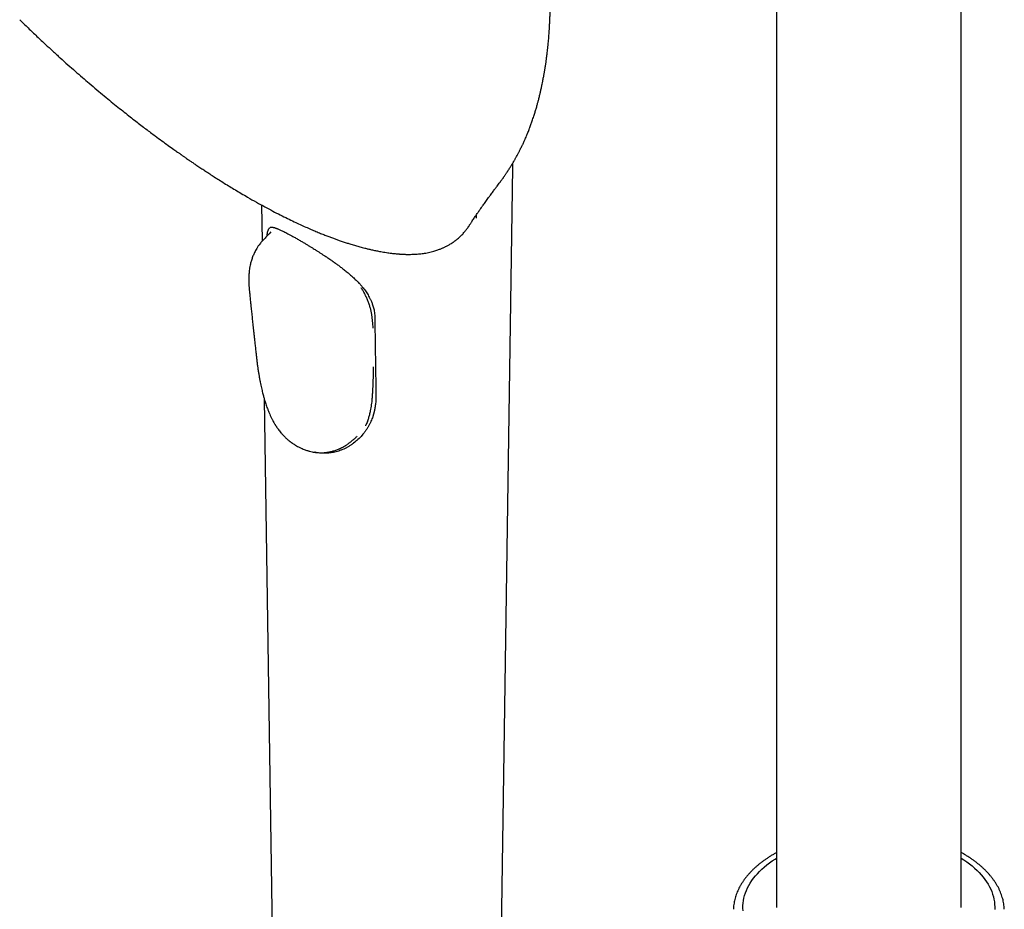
# Model space of a CAD drawing. Header units: millimetres. Extents: x 8 to 1761, y 12 to 2688.
# Tile 8 of 19: x 1495 to 1612, y 832 to 938. Entities that reach past the tile are written whole.
import ezdxf

# ---------------------------------------------------------------- set-up
doc = ezdxf.new("R2010")
doc.units = ezdxf.units.MM

msp = doc.modelspace()

# ---------------------------------------------------------------- linework, layer by layer
at = {"color": 7, "linetype": 'Continuous', "lineweight": 30}
for p, q in [((1585.11, 1045.57), (1585.11, 832.47)), ((1607.11, 832.47), (1607.11, 1045.57)), ((1552.18, 818.28), (1553.67, 920.69)), ((1523.74, 916.24), (1523.8, 911.91)), ((1549.33, 915.05), (1549.33, 914.66)), ((1524.87, 913.04), (1524.65, 912.81)), ((1548.42, 913.68), (1548.39, 913.64)), ((1543.32, 910.51), (1543.33, 910.51)), ((1537.03, 901.56), (1536.99, 902.18)), ((1524.07, 893.09), (1525.16, 818.28)), ((1527.9, 887.54), (1527.91, 887.53)), ((1527.9, 887.53), (1527.91, 887.53))]:
    msp.add_line(p, q, dxfattribs=at)
at = {"color": 7, "linetype": 'Continuous', "lineweight": 30, "flags": 128}
for points in [[(1581.12, 832.09), (1581.1, 832.39), (1581.11, 832.7), (1581.13, 833), (1581.17, 833.31), (1581.23, 833.61), (1581.31, 833.92), (1581.41, 834.22), (1581.52, 834.51), (1581.66, 834.81), (1581.81, 835.1), (1581.98, 835.39), (1582.17, 835.68), (1582.37, 835.96), (1582.6, 836.24), (1582.83, 836.51), (1583.09, 836.78), (1583.36, 837.04), (1583.65, 837.3), (1583.95, 837.55), (1584.27, 837.79), (1584.6, 838.03), (1584.95, 838.26), (1585.11, 838.36)], [(1607.11, 838.36), (1607.44, 838.15), (1607.78, 837.91), (1608.11, 837.67), (1608.42, 837.43), (1608.72, 837.17), (1609, 836.91), (1609.26, 836.65), (1609.51, 836.38), (1609.74, 836.1), (1609.95, 835.82), (1610.15, 835.54), (1610.32, 835.25), (1610.49, 834.96), (1610.63, 834.66), (1610.75, 834.37), (1610.86, 834.07), (1610.95, 833.76), (1611.02, 833.46), (1611.07, 833.16), (1611.1, 832.85), (1611.12, 832.55), (1611.11, 832.24)]]:
    msp.add_lwpolyline(points, dxfattribs=at)
at = {"color": 7, "linetype": 'Continuous', "lineweight": 30}
for points, knots in [([(1552.07, 918.83), (1552.12, 918.89), (1552.21, 919.01), (1552.33, 919.17), (1552.43, 919.32), (1552.52, 919.44), (1552.59, 919.54), (1552.66, 919.64), (1552.74, 919.76), (1552.82, 919.88), (1552.9, 920), (1552.97, 920.1), (1553.03, 920.19), (1553.08, 920.27), (1553.15, 920.38), (1553.25, 920.53), (1553.36, 920.7), (1553.45, 920.85), (1553.54, 920.99), (1553.63, 921.15), (1553.74, 921.32), (1553.84, 921.49), (1553.92, 921.63), (1553.99, 921.76), (1554.06, 921.89), (1554.15, 922.05), (1554.24, 922.22), (1554.32, 922.37), (1554.39, 922.5), (1554.45, 922.61), (1554.5, 922.72), (1554.58, 922.86), (1554.66, 923.04), (1554.75, 923.22), (1554.84, 923.39), (1554.95, 923.63), (1555.11, 923.98), (1555.3, 924.43), (1555.5, 924.91), (1555.68, 925.37), (1555.85, 925.83), (1555.98, 926.21), (1556.09, 926.54), (1556.18, 926.81), (1556.26, 927.06), (1556.33, 927.29), (1556.4, 927.51), (1556.46, 927.73), (1556.53, 927.95), (1556.59, 928.16), (1556.64, 928.36), (1556.71, 928.61), (1556.8, 928.95), (1556.9, 929.36), (1557, 929.79), (1557.09, 930.2), (1557.18, 930.61), (1557.26, 931.03), (1557.34, 931.44), (1557.4, 931.77), (1557.44, 931.98), (1557.46, 932.12), (1557.49, 932.28), (1557.52, 932.43), (1557.54, 932.56), (1557.55, 932.67), (1557.57, 932.78), (1557.59, 932.92), (1557.62, 933.07), (1557.64, 933.22), (1557.66, 933.36), (1557.68, 933.51), (1557.7, 933.7), (1557.73, 933.91), (1557.76, 934.12), (1557.78, 934.33), (1557.82, 934.61), (1557.86, 934.96), (1557.89, 935.34), (1557.93, 935.71), (1557.96, 936.03), (1557.98, 936.35), (1558.01, 936.66), (1558.03, 936.94), (1558.04, 937.2), (1558.06, 937.47), (1558.07, 937.77), (1558.09, 938.08), (1558.1, 938.37), (1558.11, 938.66), (1558.13, 939.03), (1558.14, 939.42), (1558.14, 939.84), (1558.15, 940.21), (1558.15, 940.57), (1558.15, 940.9), (1558.15, 941.24), (1558.15, 941.58), (1558.15, 941.9), (1558.14, 942.2), (1558.13, 942.47), (1558.13, 942.73), (1558.12, 942.99), (1558.11, 943.22), (1558.1, 943.43), (1558.1, 943.59), (1558.09, 943.76), (1558.08, 943.96), (1558.07, 944.17), (1558.06, 944.37), (1558.05, 944.61), (1558.03, 944.91), (1558.01, 945.29), (1557.98, 945.63), (1557.96, 945.94), (1557.94, 946.24), (1557.91, 946.57), (1557.88, 946.92), (1557.85, 947.2), (1557.83, 947.43), (1557.81, 947.6), (1557.8, 947.76), (1557.78, 947.9), (1557.77, 948.04), (1557.75, 948.19), (1557.73, 948.38), (1557.71, 948.59), (1557.68, 948.8), (1557.66, 949.02), (1557.63, 949.26), (1557.6, 949.5), (1557.57, 949.73), (1557.55, 949.92), (1557.52, 950.09), (1557.5, 950.27), (1557.47, 950.46), (1557.44, 950.7), (1557.4, 950.99), (1557.34, 951.34), (1557.28, 951.72), (1557.22, 952.12), (1557.15, 952.53), (1557.08, 952.93), (1557.01, 953.33), (1556.95, 953.68), (1556.89, 953.98), (1556.84, 954.23), (1556.8, 954.44), (1556.76, 954.65), (1556.71, 954.88), (1556.66, 955.14), (1556.6, 955.41), (1556.54, 955.7), (1556.48, 955.95), (1556.44, 956.16), (1556.4, 956.33), (1556.36, 956.51), (1556.31, 956.7), (1556.24, 957.01), (1556.14, 957.44), (1555.99, 958.03), (1555.82, 958.69), (1555.63, 959.38), (1555.42, 960.14), (1555.2, 960.89), (1554.96, 961.67), (1554.72, 962.43), (1554.48, 963.14), (1554.29, 963.69), (1554.16, 964.06), (1554.05, 964.36), (1553.95, 964.64), (1553.86, 964.88), (1553.79, 965.07), (1553.73, 965.23), (1553.65, 965.43), (1553.55, 965.7), (1553.42, 966.04), (1553.29, 966.35), (1553.19, 966.6), (1553.11, 966.79), (1553.03, 966.98), (1552.97, 967.15), (1552.91, 967.28), (1552.85, 967.41), (1552.79, 967.55), (1552.72, 967.72), (1552.63, 967.93), (1552.54, 968.13), (1552.45, 968.34), (1552.36, 968.54), (1552.26, 968.75), (1552.18, 968.93), (1552.11, 969.08), (1552.06, 969.18), (1552.03, 969.26), (1551.99, 969.34), (1551.93, 969.46), (1551.85, 969.63), (1551.75, 969.83), (1551.6, 970.15), (1551.4, 970.54), (1551.17, 971.01), (1550.94, 971.44), (1550.75, 971.81), (1550.59, 972.09), (1550.48, 972.29), (1550.4, 972.44), (1550.32, 972.58), (1550.23, 972.74), (1550.12, 972.94), (1549.99, 973.17), (1549.85, 973.42), (1549.7, 973.67), (1549.55, 973.93), (1549.37, 974.23), (1549.17, 974.56), (1548.95, 974.91), (1548.75, 975.22), (1548.57, 975.51), (1548.41, 975.76), (1548.25, 976), (1548.09, 976.24), (1547.94, 976.46), (1547.8, 976.67), (1547.66, 976.88), (1547.51, 977.09), (1547.37, 977.29), (1547.24, 977.48), (1547.11, 977.67), (1546.96, 977.88), (1546.8, 978.1), (1546.62, 978.35), (1546.4, 978.64), (1546.15, 978.97), (1545.89, 979.31), (1545.63, 979.65), (1545.4, 979.94), (1545.22, 980.17), (1545.09, 980.34), (1544.97, 980.48), (1544.85, 980.63), (1544.73, 980.78), (1544.59, 980.94), (1544.46, 981.1), (1544.33, 981.26), (1544.18, 981.43), (1544.03, 981.61), (1543.87, 981.79), (1543.74, 981.94), (1543.61, 982.09), (1543.48, 982.24), (1543.35, 982.38), (1543.23, 982.52), (1543.1, 982.66), (1542.96, 982.82), (1542.83, 982.96), (1542.73, 983.07), (1542.64, 983.16), (1542.57, 983.25), (1542.48, 983.34), (1542.38, 983.45), (1542.29, 983.55), (1542.21, 983.63), (1542.13, 983.72), (1542, 983.85), (1541.86, 983.99), (1541.71, 984.15), (1541.57, 984.29), (1541.43, 984.44), (1541.29, 984.58), (1541.15, 984.72), (1541.03, 984.84), (1540.93, 984.94), (1540.82, 985.04), (1540.7, 985.16), (1540.58, 985.29), (1540.47, 985.39), (1540.37, 985.48), (1540.28, 985.57), (1540.17, 985.68), (1540.05, 985.79), (1539.93, 985.91), (1539.8, 986.03), (1539.65, 986.17), (1539.47, 986.33), (1539.29, 986.5), (1539.14, 986.64), (1539, 986.76), (1538.87, 986.88), (1538.73, 987), (1538.61, 987.11), (1538.5, 987.21), (1538.37, 987.32), (1538.23, 987.44), (1538.07, 987.58), (1537.92, 987.71), (1537.79, 987.82), (1537.67, 987.92), (1537.55, 988.02), (1537.42, 988.13), (1537.28, 988.24), (1537.16, 988.34), (1537.05, 988.43), (1536.95, 988.51), (1536.84, 988.6), (1536.66, 988.74), (1536.45, 988.91), (1536.21, 989.1), (1535.97, 989.29), (1535.72, 989.49), (1535.47, 989.68), (1535.24, 989.85), (1534.99, 990.04), (1534.75, 990.21), (1534.56, 990.35), (1534.43, 990.44), (1534.31, 990.53), (1534.18, 990.62), (1534, 990.75), (1533.8, 990.89), (1533.6, 991.03), (1533.43, 991.15), (1533.28, 991.25), (1533.12, 991.36), (1532.93, 991.49), (1532.73, 991.62), (1532.54, 991.75), (1532.37, 991.86), (1532.23, 991.95), (1532.08, 992.05), (1531.92, 992.15), (1531.74, 992.27), (1531.54, 992.39), (1531.34, 992.52), (1531.15, 992.63), (1530.97, 992.75), (1530.77, 992.87), (1530.61, 992.96), (1530.47, 993.05), (1530.35, 993.12), (1530.19, 993.21), (1529.99, 993.33), (1529.84, 993.42), (1529.75, 993.47)], [0, 0, 0, 0, 0.00302, 0.005539, 0.007595, 0.009297, 0.010759, 0.012203, 0.013844, 0.015747, 0.017619, 0.019061, 0.020119, 0.021239, 0.02253, 0.024867, 0.027542, 0.029624, 0.031316, 0.03349, 0.036031, 0.038622, 0.040392, 0.041886, 0.043661, 0.045779, 0.048309, 0.050535, 0.052083, 0.05341, 0.054806, 0.056549, 0.059116, 0.061804, 0.063975, 0.065823, 0.071014, 0.077931, 0.083222, 0.089618, 0.09549, 0.100977, 0.104327, 0.107926, 0.111106, 0.113861, 0.11666, 0.119166, 0.122091, 0.124833, 0.127127, 0.129251, 0.13411, 0.139744, 0.144118, 0.149383, 0.154618, 0.158794, 0.164563, 0.169006, 0.170499, 0.172201, 0.174171, 0.176069, 0.177509, 0.178787, 0.180023, 0.181617, 0.183676, 0.185529, 0.186861, 0.188629, 0.19083, 0.193858, 0.195984, 0.198375, 0.201256, 0.205828, 0.211005, 0.214614, 0.218842, 0.222195, 0.225805, 0.229647, 0.231868, 0.235015, 0.238863, 0.24238, 0.245648, 0.248985, 0.252531, 0.258124, 0.262439, 0.267094, 0.270538, 0.274782, 0.278347, 0.28225, 0.286486, 0.289282, 0.292539, 0.295437, 0.298196, 0.301565, 0.303388, 0.30514, 0.307077, 0.309342, 0.311925, 0.314308, 0.316188, 0.319964, 0.324731, 0.329061, 0.331757, 0.335214, 0.339304, 0.343256, 0.347029, 0.349156, 0.351122, 0.352901, 0.354495, 0.355952, 0.357755, 0.359886, 0.362402, 0.364945, 0.367413, 0.369806, 0.373135, 0.375819, 0.377808, 0.379712, 0.381775, 0.383998, 0.386417, 0.390089, 0.394161, 0.398632, 0.403371, 0.408099, 0.412807, 0.417496, 0.422123, 0.425398, 0.428273, 0.430749, 0.433054, 0.435711, 0.43873, 0.442099, 0.445383, 0.448599, 0.451206, 0.453884, 0.456351, 0.45863, 0.460833, 0.467554, 0.474644, 0.482284, 0.492008, 0.500147, 0.510763, 0.520208, 0.529632, 0.539958, 0.547165, 0.550569, 0.554379, 0.558506, 0.561087, 0.563609, 0.565727, 0.567433, 0.571302, 0.57582, 0.580661, 0.583011, 0.585445, 0.587963, 0.590108, 0.591694, 0.593065, 0.594946, 0.597118, 0.599623, 0.602655, 0.604909, 0.607393, 0.610109, 0.612847, 0.61455, 0.615822, 0.616665, 0.61737, 0.619005, 0.621125, 0.62373, 0.626822, 0.633004, 0.638917, 0.644513, 0.649793, 0.653011, 0.6556, 0.657535, 0.659034, 0.661057, 0.663719, 0.666811, 0.670139, 0.673509, 0.676919, 0.680372, 0.685348, 0.690145, 0.694419, 0.698165, 0.701601, 0.704915, 0.7081, 0.711371, 0.713875, 0.716888, 0.719941, 0.722751, 0.725316, 0.727643, 0.730957, 0.733961, 0.737151, 0.741525, 0.746449, 0.751348, 0.756276, 0.761436, 0.76407, 0.766427, 0.768594, 0.770631, 0.772746, 0.77528, 0.777995, 0.779932, 0.782322, 0.785651, 0.788305, 0.790448, 0.79245, 0.795383, 0.797375, 0.798987, 0.801479, 0.804248, 0.806391, 0.808065, 0.809509, 0.810574, 0.812102, 0.814004, 0.815601, 0.816776, 0.818016, 0.819661, 0.822812, 0.825024, 0.827356, 0.82957, 0.832137, 0.834377, 0.836214, 0.837839, 0.839336, 0.841518, 0.843728, 0.845437, 0.846749, 0.848217, 0.849922, 0.851954, 0.854061, 0.855686, 0.85806, 0.861101, 0.864135, 0.866485, 0.868266, 0.870457, 0.872603, 0.874567, 0.876203, 0.877803, 0.880241, 0.882815, 0.885194, 0.887086, 0.888642, 0.890478, 0.892521, 0.894698, 0.896556, 0.897988, 0.899412, 0.900955, 0.90293, 0.907317, 0.910288, 0.91356, 0.917745, 0.921417, 0.92424, 0.927866, 0.932227, 0.934235, 0.935961, 0.937624, 0.939393, 0.941654, 0.944991, 0.947825, 0.950158, 0.952087, 0.954184, 0.956902, 0.959836, 0.962596, 0.964735, 0.966649, 0.96861, 0.970732, 0.973248, 0.976096, 0.978817, 0.981172, 0.983757, 0.986324, 0.988962, 0.990327, 0.991828, 0.993881, 0.996605, 1, 1, 1, 1]), ([(1494.93, 938.33), (1495.26, 938), (1495.94, 937.34), (1496.97, 936.35), (1497.67, 935.7), (1498.01, 935.38)], [0, 0, 0, 0, 0.331128, 0.668568, 1, 1, 1, 1]), ([(1498.01, 935.38), (1498.28, 935.13), (1498.87, 934.59), (1499.75, 933.78), (1500.66, 932.97), (1501.53, 932.2), (1502.38, 931.46), (1503.24, 930.72), (1504.11, 929.98), (1504.99, 929.25), (1505.83, 928.56), (1506.62, 927.92), (1507.37, 927.32), (1508.08, 926.76), (1508.74, 926.24), (1509.36, 925.76), (1509.95, 925.31), (1510.52, 924.88), (1511.15, 924.41), (1511.85, 923.9), (1512.59, 923.36), (1513.15, 922.96), (1513.52, 922.7), (1513.71, 922.56), (1513.86, 922.45), (1513.98, 922.37), (1514.07, 922.31), (1514.16, 922.24), (1514.25, 922.18), (1514.36, 922.11), (1514.48, 922.02), (1514.64, 921.91), (1514.83, 921.78), (1515.07, 921.61), (1515.37, 921.4), (1515.74, 921.15), (1516.16, 920.87), (1516.62, 920.57), (1517.09, 920.25), (1517.59, 919.93), (1518.13, 919.58), (1518.71, 919.21), (1519.32, 918.83), (1519.96, 918.43), (1520.64, 918.02), (1521.35, 917.6), (1521.83, 917.32), (1522.08, 917.18)], [0, 0, 0, 0, 0.034411, 0.073468, 0.111169, 0.147516, 0.182508, 0.216145, 0.254049, 0.290071, 0.32421, 0.356468, 0.387443, 0.416459, 0.443515, 0.468632, 0.492621, 0.515891, 0.538442, 0.570599, 0.601172, 0.630159, 0.639309, 0.647112, 0.653488, 0.658438, 0.661961, 0.665012, 0.669183, 0.673317, 0.678422, 0.684866, 0.692654, 0.701785, 0.715089, 0.730492, 0.747994, 0.767595, 0.786941, 0.807973, 0.830691, 0.855094, 0.881183, 0.908447, 0.937338, 0.967856, 1, 1, 1, 1]), ([(1553.67, 920.68), (1553.67, 920.75), (1553.67, 920.91), (1553.67, 921.09), (1553.68, 921.2), (1553.68, 921.22)], [0, 0, 0, 0, 0.380775, 0.896872, 1, 1, 1, 1]), ([(1548.39, 913.64), (1548.41, 913.67), (1548.45, 913.73), (1548.51, 913.82), (1548.57, 913.91), (1548.63, 914.01), (1548.71, 914.12), (1548.81, 914.27), (1548.93, 914.45), (1549.07, 914.66), (1549.19, 914.85), (1549.32, 915.03), (1549.44, 915.21), (1549.57, 915.39), (1549.69, 915.57), (1549.82, 915.75), (1549.97, 915.96), (1550.13, 916.2), (1550.3, 916.43), (1550.46, 916.66), (1550.63, 916.89), (1550.81, 917.14), (1551, 917.39), (1551.17, 917.62), (1551.33, 917.83), (1551.45, 918), (1551.56, 918.14), (1551.65, 918.27), (1551.77, 918.42), (1551.91, 918.61), (1552.01, 918.75), (1552.07, 918.83)], [0, 0, 0, 0, 0.016484, 0.037209, 0.056256, 0.075764, 0.095861, 0.117071, 0.159077, 0.199373, 0.234957, 0.267892, 0.303862, 0.339402, 0.372422, 0.407045, 0.447055, 0.498981, 0.544374, 0.588256, 0.632681, 0.680511, 0.732901, 0.777328, 0.816328, 0.854233, 0.872855, 0.894611, 0.922994, 0.958116, 1, 1, 1, 1]), ([(1522.08, 917.18), (1522.43, 916.97), (1523.12, 916.58), (1524.12, 916.03), (1525.07, 915.52), (1525.97, 915.06), (1526.82, 914.63), (1527.61, 914.26), (1528.33, 913.92), (1529, 913.61), (1529.63, 913.34), (1530.22, 913.09), (1530.77, 912.86), (1531.28, 912.66), (1531.75, 912.48), (1532.19, 912.31), (1532.61, 912.16), (1533.04, 912.01), (1533.48, 911.86), (1533.94, 911.71), (1534.33, 911.58), (1534.67, 911.48), (1534.94, 911.4), (1535.21, 911.32), (1535.47, 911.25), (1535.75, 911.18), (1536.07, 911.09), (1536.44, 911), (1536.86, 910.9), (1537.32, 910.8), (1537.74, 910.72), (1538.12, 910.65), (1538.45, 910.6), (1538.77, 910.55), (1539.07, 910.51), (1539.34, 910.47), (1539.58, 910.45), (1539.75, 910.43), (1539.88, 910.42), (1539.96, 910.41), (1540.04, 910.41), (1540.1, 910.4), (1540.16, 910.4), (1540.22, 910.39), (1540.29, 910.39), (1540.39, 910.38), (1540.52, 910.37), (1540.68, 910.37), (1540.86, 910.36), (1541.07, 910.35), (1541.28, 910.35), (1541.42, 910.35), (1541.48, 910.35)], [0, 0, 0, 0, 0.046016, 0.09021, 0.132583, 0.173135, 0.211864, 0.248771, 0.2819, 0.313409, 0.343297, 0.371564, 0.39821, 0.423235, 0.446638, 0.468433, 0.489178, 0.509175, 0.534227, 0.557995, 0.580477, 0.595933, 0.610717, 0.624829, 0.638485, 0.653376, 0.66986, 0.691334, 0.715021, 0.740922, 0.76904, 0.788086, 0.808031, 0.827877, 0.845816, 0.862523, 0.877095, 0.889531, 0.895645, 0.901069, 0.905804, 0.909849, 0.913204, 0.916511, 0.920942, 0.927303, 0.935594, 0.945815, 0.957968, 0.972051, 0.988067, 1, 1, 1, 1]), ([(1524.65, 912.81), (1524.62, 912.78), (1524.52, 912.67), (1524.35, 912.5), (1524.17, 912.31), (1524.01, 912.14), (1523.84, 911.96), (1523.68, 911.78), (1523.55, 911.61), (1523.45, 911.47), (1523.35, 911.34), (1523.23, 911.16), (1523.1, 910.95), (1522.97, 910.7), (1522.86, 910.47), (1522.77, 910.26), (1522.68, 910.06), (1522.61, 909.84), (1522.54, 909.63), (1522.47, 909.41), (1522.41, 909.18), (1522.36, 908.95), (1522.32, 908.69), (1522.28, 908.43), (1522.25, 908.13), (1522.23, 907.86), (1522.22, 907.62), (1522.22, 907.41), (1522.22, 907.25), (1522.22, 907.09), (1522.23, 906.94), (1522.23, 906.8), (1522.24, 906.67), (1522.25, 906.55), (1522.26, 906.41), (1522.27, 906.26), (1522.29, 906.08), (1522.3, 905.88), (1522.32, 905.74), (1522.33, 905.66)], [0, 0, 0, 0, 0.015903, 0.053145, 0.084248, 0.111279, 0.136774, 0.166956, 0.193987, 0.209872, 0.227251, 0.249128, 0.286925, 0.318481, 0.345691, 0.372686, 0.39807, 0.423425, 0.45291, 0.477173, 0.506078, 0.540343, 0.56291, 0.602368, 0.640885, 0.677846, 0.715224, 0.741088, 0.764145, 0.785613, 0.806826, 0.832118, 0.84819, 0.866029, 0.886521, 0.909503, 0.9353, 0.963794, 1, 1, 1, 1]), ([(1524.41, 912.56), (1524.41, 912.63), (1524.43, 912.8), (1524.47, 913.01), (1524.52, 913.22), (1524.59, 913.38), (1524.66, 913.48), (1524.71, 913.52), (1524.72, 913.53)], [0, 0, 0, 0, 0.13598, 0.33518, 0.533046, 0.732018, 0.934181, 1, 1, 1, 1]), ([(1524.72, 913.54), (1524.72, 913.54), (1524.74, 913.56), (1524.77, 913.57), (1524.8, 913.58), (1524.83, 913.59), (1524.85, 913.59), (1524.87, 913.59), (1524.88, 913.59), (1524.9, 913.6), (1524.93, 913.6), (1524.97, 913.59), (1525.02, 913.59), (1525.09, 913.58), (1525.17, 913.56), (1525.27, 913.54), (1525.36, 913.51), (1525.45, 913.48), (1525.54, 913.45), (1525.65, 913.41), (1525.77, 913.36), (1525.92, 913.29), (1526.09, 913.21), (1526.29, 913.12), (1526.51, 913.01), (1526.76, 912.88), (1527.04, 912.73), (1527.37, 912.55), (1527.74, 912.34), (1528.01, 912.19), (1528.15, 912.11)], [0, 0, 0, 0, 0.039099, 0.077247, 0.109461, 0.137965, 0.159263, 0.173321, 0.184259, 0.19671, 0.210684, 0.235731, 0.262938, 0.288285, 0.328427, 0.362594, 0.398475, 0.423918, 0.451049, 0.479884, 0.51299, 0.55224, 0.597649, 0.641491, 0.689881, 0.742809, 0.800285, 0.862312, 0.928874, 1, 1, 1, 1]), ([(1546.75, 911.93), (1546.78, 911.94), (1546.9, 912.03), (1547.09, 912.18), (1547.32, 912.38), (1547.53, 912.58), (1547.71, 912.76), (1547.86, 912.94), (1548, 913.1), (1548.12, 913.26), (1548.22, 913.39), (1548.31, 913.51), (1548.37, 913.61), (1548.41, 913.66), (1548.42, 913.68)], [0, 0, 0, 0, 0.040635, 0.180229, 0.309558, 0.42862, 0.537411, 0.635931, 0.724178, 0.802152, 0.869852, 0.927282, 0.974444, 1, 1, 1, 1]), ([(1528.15, 912.11), (1528.28, 912.03), (1528.52, 911.89), (1528.88, 911.68), (1529.21, 911.48), (1529.51, 911.3), (1529.78, 911.14), (1530.01, 910.99), (1530.19, 910.88), (1530.35, 910.78), (1530.49, 910.69), (1530.68, 910.57), (1530.92, 910.41), (1531.23, 910.21), (1531.58, 909.98), (1531.96, 909.72), (1532.35, 909.44), (1532.72, 909.18), (1533.09, 908.91), (1533.46, 908.62), (1533.86, 908.31), (1534.25, 907.97), (1534.64, 907.63), (1535, 907.28), (1535.33, 906.95), (1535.61, 906.64), (1535.84, 906.36), (1536.03, 906.11), (1536.2, 905.88), (1536.36, 905.64), (1536.51, 905.38), (1536.67, 905.1), (1536.81, 904.79), (1536.93, 904.5), (1537.02, 904.22), (1537.09, 903.98), (1537.15, 903.71), (1537.2, 903.42), (1537.23, 903.11), (1537.24, 902.91), (1537.24, 902.81)], [0, 0, 0, 0, 0.0364542, 0.0692699, 0.0984598, 0.1240192, 0.1483291, 0.1680813, 0.183279, 0.1946897, 0.2065693, 0.2195707, 0.2422632, 0.2677188, 0.2952191, 0.3296402, 0.3621659, 0.3927836, 0.4221867, 0.4539323, 0.4885103, 0.5259043, 0.5609095, 0.5973726, 0.630985, 0.6609865, 0.6873762, 0.7101695, 0.7311994, 0.753056, 0.7761011, 0.8013397, 0.8288285, 0.8581987, 0.8786926, 0.8999242, 0.922002, 0.9466978, 0.9746568, 1, 1, 1, 1]), ([(1543.33, 910.51), (1543.44, 910.53), (1543.66, 910.57), (1543.96, 910.65), (1544.25, 910.72), (1544.51, 910.8), (1544.73, 910.88), (1544.94, 910.95), (1545.12, 911.02), (1545.27, 911.09), (1545.41, 911.15), (1545.54, 911.21), (1545.69, 911.28), (1545.85, 911.36), (1546.02, 911.45), (1546.19, 911.55), (1546.38, 911.67), (1546.57, 911.79), (1546.69, 911.88), (1546.75, 911.92)], [0, 0, 0, 0, 0.081289, 0.162694, 0.238019, 0.307264, 0.370428, 0.42751, 0.478507, 0.523421, 0.560049, 0.600399, 0.645337, 0.694862, 0.748976, 0.80659, 0.868633, 0.935104, 1, 1, 1, 1]), ([(1541.48, 910.35), (1541.69, 910.36), (1542.13, 910.37), (1542.74, 910.42), (1543.13, 910.48), (1543.32, 910.51)], [0, 0, 0, 0, 0.331349, 0.668694, 1, 1, 1, 1]), ([(1536.15, 905.42), (1536.05, 905.61), (1535.89, 905.94), (1535.69, 906.25), (1535.61, 906.38)], [0, 0, 0, 0, 0.592413, 1, 1, 1, 1]), ([(1522.33, 905.66), (1522.34, 905.55), (1522.36, 905.34), (1522.39, 905.03), (1522.42, 904.76), (1522.44, 904.53), (1522.46, 904.33), (1522.48, 904.17), (1522.49, 904.03), (1522.5, 903.9), (1522.52, 903.72), (1522.55, 903.45), (1522.59, 903.11), (1522.63, 902.76), (1522.66, 902.41), (1522.7, 902.06), (1522.74, 901.68), (1522.79, 901.26), (1522.84, 900.8), (1522.89, 900.32), (1522.95, 899.8), (1523.01, 899.25), (1523.05, 898.87), (1523.07, 898.67)], [0, 0, 0, 0, 0.048366, 0.091478, 0.129659, 0.162952, 0.191359, 0.214496, 0.23294, 0.249906, 0.267657, 0.313085, 0.362978, 0.417367, 0.46229, 0.512115, 0.567124, 0.627313, 0.692683, 0.761929, 0.836179, 0.915475, 1, 1, 1, 1]), ([(1536.99, 902.18), (1536.98, 902.31), (1536.96, 902.56), (1536.92, 902.93), (1536.86, 903.32), (1536.78, 903.71), (1536.67, 904.11), (1536.53, 904.52), (1536.37, 904.93), (1536.24, 905.23), (1536.16, 905.39), (1536.15, 905.42)], [0, 0, 0, 0, 0.119779, 0.239523, 0.359902, 0.480277, 0.603743, 0.727207, 0.852233, 0.977256, 1, 1, 1, 1]), ([(1537.24, 902.81), (1537.26, 901.4), (1537.3, 898.29), (1537.35, 895.17), (1537.37, 893.46)], [0, 0, 0, 0, 0.451909, 1, 1, 1, 1]), ([(1523.07, 898.67), (1523.09, 898.5), (1523.12, 898.18), (1523.18, 897.7), (1523.24, 897.24), (1523.3, 896.78), (1523.37, 896.34), (1523.44, 895.91), (1523.51, 895.5), (1523.59, 895.13), (1523.66, 894.77), (1523.73, 894.44), (1523.8, 894.14), (1523.87, 893.86), (1523.93, 893.62), (1523.99, 893.4), (1524.04, 893.19), (1524.1, 892.98), (1524.17, 892.75), (1524.25, 892.51), (1524.34, 892.24), (1524.45, 891.95), (1524.57, 891.63), (1524.71, 891.3), (1524.86, 890.98), (1525, 890.7), (1525.13, 890.44), (1525.25, 890.24), (1525.34, 890.09), (1525.4, 889.99), (1525.44, 889.92), (1525.49, 889.85), (1525.55, 889.76), (1525.63, 889.64), (1525.75, 889.48), (1525.89, 889.29), (1526.06, 889.07), (1526.27, 888.84), (1526.52, 888.58), (1526.81, 888.31), (1527.15, 888.03), (1527.51, 887.77), (1527.77, 887.61), (1527.9, 887.54)], [0, 0, 0, 0, 0.050148, 0.094789, 0.137419, 0.177793, 0.215507, 0.250436, 0.282663, 0.312297, 0.339316, 0.363686, 0.387802, 0.408535, 0.426269, 0.442351, 0.456896, 0.473619, 0.488913, 0.508012, 0.527705, 0.550094, 0.575119, 0.602785, 0.626823, 0.651787, 0.67351, 0.691357, 0.705324, 0.712921, 0.718533, 0.723681, 0.732037, 0.74377, 0.758891, 0.777419, 0.799381, 0.824813, 0.853761, 0.886278, 0.922438, 0.962366, 1, 1, 1, 1]), ([(1537, 894.08), (1537.02, 894.42), (1537.05, 895.11), (1537.09, 896.07), (1537.1, 896.68), (1537.1, 896.94)], [0, 0, 0, 0, 0.3603695, 0.7207919, 1, 1, 1, 1]), ([(1536.36, 890.42), (1536.41, 890.56), (1536.52, 890.83), (1536.64, 891.26), (1536.77, 891.79), (1536.87, 892.42), (1536.94, 893.06), (1536.98, 893.62), (1536.99, 893.92), (1537, 894.08)], [0, 0, 0, 0, 0.125929, 0.25197, 0.377941, 0.570934, 0.763963, 0.881964, 1, 1, 1, 1]), ([(1537.37, 893.46), (1537.37, 893.37), (1537.37, 893.17), (1537.36, 892.88), (1537.34, 892.59), (1537.3, 892.32), (1537.27, 892.06), (1537.22, 891.83), (1537.18, 891.66), (1537.15, 891.54), (1537.13, 891.46), (1537.11, 891.38), (1537.09, 891.3), (1537.06, 891.21), (1537.03, 891.1), (1536.98, 890.94), (1536.9, 890.72), (1536.78, 890.45), (1536.65, 890.16), (1536.49, 889.87), (1536.32, 889.58), (1536.13, 889.29), (1535.93, 889.03), (1535.79, 888.86), (1535.72, 888.78)], [0, 0, 0, 0, 0.054011, 0.117054, 0.173834, 0.224366, 0.282038, 0.32864, 0.364183, 0.385854, 0.399825, 0.413758, 0.43052, 0.45011, 0.472529, 0.497774, 0.548755, 0.60814, 0.671047, 0.735569, 0.80171, 0.869466, 0.938833, 1, 1, 1, 1]), ([(1536.36, 890.42), (1536.3, 890.28), (1536.23, 890.1), (1536.14, 889.94), (1536.13, 889.92)], [0, 0, 0, 0, 0.837702, 1, 1, 1, 1]), ([(1527.91, 887.53), (1528, 887.48), (1528.17, 887.38), (1528.44, 887.25), (1528.7, 887.14), (1528.93, 887.05), (1529.13, 886.98), (1529.29, 886.93), (1529.51, 886.87), (1529.8, 886.8), (1530.15, 886.74), (1530.5, 886.71), (1530.82, 886.7), (1531.09, 886.7), (1531.34, 886.72), (1531.56, 886.75), (1531.79, 886.79), (1532, 886.83), (1532.2, 886.88), (1532.4, 886.94), (1532.61, 887.01), (1532.8, 887.08), (1532.98, 887.15), (1533.15, 887.23), (1533.33, 887.32), (1533.52, 887.42), (1533.67, 887.51), (1533.79, 887.59), (1533.91, 887.66), (1534.05, 887.76), (1534.19, 887.86), (1534.32, 887.95), (1534.42, 888.04), (1534.51, 888.11), (1534.62, 888.2), (1534.74, 888.31), (1534.85, 888.41), (1534.94, 888.48), (1535, 888.54), (1535.07, 888.61), (1535.11, 888.65), (1535.13, 888.67)], [0, 0, 0, 0, 0.036797, 0.078553, 0.115645, 0.147945, 0.17533, 0.197691, 0.215264, 0.262889, 0.31408, 0.357381, 0.399331, 0.439083, 0.465211, 0.495024, 0.526984, 0.555119, 0.579582, 0.605491, 0.634698, 0.662725, 0.685283, 0.705268, 0.732389, 0.761753, 0.784285, 0.797604, 0.815028, 0.836415, 0.857767, 0.876455, 0.892545, 0.906163, 0.91858, 0.941215, 0.962627, 0.970247, 0.979085, 0.991872, 1, 1, 1, 1]), ([(1535.72, 888.78), (1535.72, 888.78), (1535.57, 888.6), (1535.24, 888.28), (1534.81, 887.91), (1534.44, 887.64), (1534.15, 887.46), (1533.85, 887.29), (1533.55, 887.14), (1533.24, 887.01), (1532.94, 886.9), (1532.63, 886.81), (1532.25, 886.72), (1531.78, 886.65), (1531.23, 886.62), (1530.67, 886.65), (1530.29, 886.71), (1530.09, 886.76), (1530.08, 886.76)], [0, 0, 0, 0, 0.002926, 0.108686, 0.21545, 0.269526, 0.323601, 0.378239, 0.432877, 0.483933, 0.535178, 0.586423, 0.637866, 0.725411, 0.813773, 0.903211, 0.993501, 1, 1, 1, 1]), ([(1585.11, 839.02), (1585.07, 839), (1584.92, 838.92), (1584.65, 838.77), (1584.31, 838.56), (1583.98, 838.34), (1583.66, 838.12), (1583.35, 837.9), (1583.05, 837.66), (1582.77, 837.42), (1582.49, 837.18), (1582.23, 836.93), (1581.99, 836.68), (1581.75, 836.42), (1581.53, 836.15), (1581.32, 835.88), (1581.13, 835.61), (1580.95, 835.33), (1580.78, 835.05), (1580.63, 834.77), (1580.49, 834.48), (1580.37, 834.19), (1580.26, 833.89), (1580.17, 833.59), (1580.1, 833.29), (1580.04, 832.99), (1580, 832.69), (1579.97, 832.45), (1579.97, 832.31), (1579.97, 832.27)], [0, 0, 0, 0, 0.011053, 0.049722, 0.088431, 0.127178, 0.165958, 0.204769, 0.243608, 0.282472, 0.321358, 0.360263, 0.399185, 0.438122, 0.477071, 0.516031, 0.555001, 0.59398, 0.632969, 0.671971, 0.710989, 0.750031, 0.789105, 0.828223, 0.867399, 0.906651, 0.946, 0.985467, 1, 1, 1, 1]), ([(1612.25, 832.27), (1612.25, 832.27), (1612.25, 832.38), (1612.23, 832.59), (1612.19, 832.91), (1612.14, 833.22), (1612.06, 833.53), (1611.97, 833.84), (1611.86, 834.15), (1611.73, 834.46), (1611.59, 834.77), (1611.42, 835.08), (1611.24, 835.38), (1611.04, 835.68), (1610.82, 835.98), (1610.6, 836.26), (1610.36, 836.53), (1610.12, 836.79), (1609.87, 837.04), (1609.6, 837.29), (1609.33, 837.53), (1609.04, 837.76), (1608.73, 837.99), (1608.42, 838.22), (1608.09, 838.44), (1607.76, 838.65), (1607.43, 838.85), (1607.21, 838.97), (1607.11, 839.02)], [0, 0, 0, 0, 0.001714, 0.041685, 0.081863, 0.12227, 0.162923, 0.203839, 0.245027, 0.286491, 0.328233, 0.370245, 0.412517, 0.455036, 0.497783, 0.540738, 0.579401, 0.61811, 0.656854, 0.695627, 0.734421, 0.773231, 0.81205, 0.850875, 0.889701, 0.928524, 0.967341, 1, 1, 1, 1])]:
    msp.add_open_spline(points, degree=3, knots=knots, dxfattribs=at)

doc.saveas('drawing.dxf')
